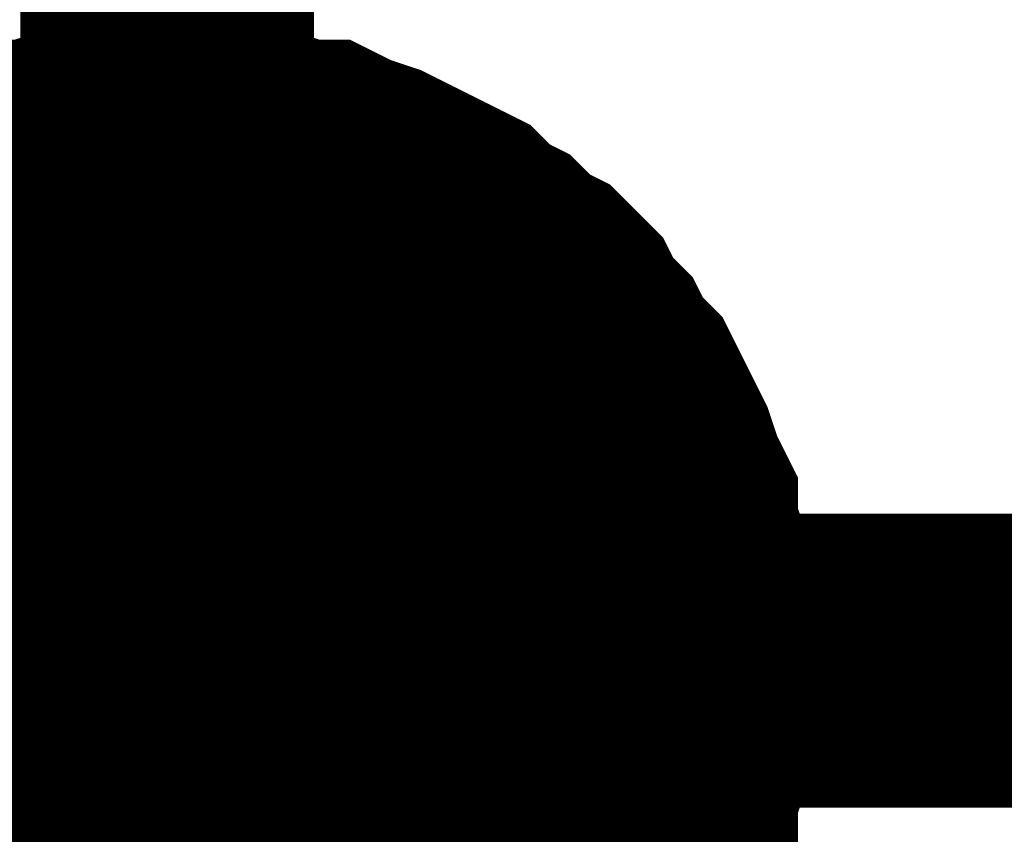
# Model space of a CAD drawing. Header units: inches. Extents: x 0 to 17, y 0 to 11.
# Tile 84 of 256: x 12.0939 to 12.1334, y 7.4929 to 7.5256. Entities that reach past the tile are written whole.
import ezdxf

# ---------------------------------------------------------------- set-up
doc = ezdxf.new("R2010")
doc.units = ezdxf.units.IN
doc.header["$MEASUREMENT"] = 0
doc.layers.add('Sheet', color=255, linetype='Continuous')

msp = doc.modelspace()

# ---------------------------------------------------------------- linework, layer by layer
at = {"layer": 'Sheet'}
for points in [[(12.799953, 7.99982, 0.0118, 0.0118, 0), (12.099813, 7.99982, 0.0118, 0.0118, 0), (12.099813, 7.899906, 0.0118, 0.0118, 0), (12.099813, 7.699683, 0.0118, 0.0118, 0), (12.099813, 7.499856, 0.0118, 0.0118, 0), (12.099813, 7.299632, 0.0118, 0.0118, 0), (12.099813, 7.099805, 0.0118, 0.0118, 0), (12.099813, 6.999892, 0.0118, 0.0118, 0), (12.099813, 6.899978, 0.0118, 0.0118, 0), (12.099813, 6.799668, 0.0118, 0.0118, 0), (12.799953, 6.799668, 0.0118, 0.0118, 0)], [(12.08792, 7.515715, 0.0118, 0.0118, 0), (12.088713, 7.516508, 0.0118, 0.0118, 0), (12.089506, 7.516905, 0.0118, 0.0118, 0), (12.090299, 7.517301, 0.0118, 0.0118, 0), (12.091091, 7.517698, 0.0118, 0.0118, 0), (12.091884, 7.518094, 0.0118, 0.0118, 0), (12.093074, 7.51849, 0.0118, 0.0118, 0), (12.093867, 7.518887, 0.0118, 0.0118, 0), (12.09466, 7.518887, 0.0118, 0.0118, 0), (12.095849, 7.519283, 0.0118, 0.0118, 0), (12.096642, 7.519283, 0.0118, 0.0118, 0), (12.097831, 7.51968, 0.0118, 0.0118, 0), (12.098624, 7.51968, 0.0118, 0.0118, 0), (12.099813, 7.51968, 0.0118, 0.0118, 0)], [(12.08792, 7.515715, 0.0118, 0.0118, 0), (12.088713, 7.516508, 0.0118, 0.0118, 0), (12.089506, 7.516905, 0.0118, 0.0118, 0), (12.090299, 7.517301, 0.0118, 0.0118, 0), (12.091091, 7.517698, 0.0118, 0.0118, 0), (12.091884, 7.518094, 0.0118, 0.0118, 0), (12.093074, 7.51849, 0.0118, 0.0118, 0), (12.093867, 7.518887, 0.0118, 0.0118, 0), (12.09466, 7.518887, 0.0118, 0.0118, 0), (12.095849, 7.519283, 0.0118, 0.0118, 0), (12.096642, 7.519283, 0.0118, 0.0118, 0), (12.097831, 7.51968, 0.0118, 0.0118, 0), (12.098624, 7.51968, 0.0118, 0.0118, 0), (12.099813, 7.51968, 0.0118, 0.0118, 0)], [(12.08792, 7.515715, 0.0118, 0.0118, 0), (12.088713, 7.516508, 0.0118, 0.0118, 0), (12.089506, 7.516905, 0.0118, 0.0118, 0), (12.090299, 7.517301, 0.0118, 0.0118, 0), (12.091091, 7.517698, 0.0118, 0.0118, 0), (12.091884, 7.518094, 0.0118, 0.0118, 0), (12.093074, 7.51849, 0.0118, 0.0118, 0), (12.093867, 7.518887, 0.0118, 0.0118, 0), (12.09466, 7.518887, 0.0118, 0.0118, 0), (12.095849, 7.519283, 0.0118, 0.0118, 0), (12.096642, 7.519283, 0.0118, 0.0118, 0), (12.097831, 7.51968, 0.0118, 0.0118, 0), (12.098624, 7.51968, 0.0118, 0.0118, 0), (12.099813, 7.51968, 0.0118, 0.0118, 0)], [(12.08792, 7.515715, 0.0118, 0.0118, 0), (12.088713, 7.516508, 0.0118, 0.0118, 0), (12.089506, 7.516905, 0.0118, 0.0118, 0), (12.090299, 7.517301, 0.0118, 0.0118, 0), (12.091091, 7.517698, 0.0118, 0.0118, 0), (12.091884, 7.518094, 0.0118, 0.0118, 0), (12.093074, 7.51849, 0.0118, 0.0118, 0), (12.093867, 7.518887, 0.0118, 0.0118, 0), (12.09466, 7.518887, 0.0118, 0.0118, 0), (12.095849, 7.519283, 0.0118, 0.0118, 0), (12.096642, 7.519283, 0.0118, 0.0118, 0), (12.097831, 7.51968, 0.0118, 0.0118, 0), (12.098624, 7.51968, 0.0118, 0.0118, 0), (12.099813, 7.51968, 0.0118, 0.0118, 0)], [(12.099813, 7.51968, 0.0118, 0.0118, 0), (12.099813, 7.51968, 0.0118, 0.0118, 0)], [(12.099813, 7.51968, 0.0118, 0.0118, 0), (12.101003, 7.51968, 0.0118, 0.0118, 0), (12.101796, 7.51968, 0.0118, 0.0118, 0), (12.102985, 7.519283, 0.0118, 0.0118, 0), (12.103778, 7.519283, 0.0118, 0.0118, 0), (12.104967, 7.518887, 0.0118, 0.0118, 0), (12.10576, 7.518887, 0.0118, 0.0118, 0), (12.106553, 7.51849, 0.0118, 0.0118, 0), (12.107743, 7.518094, 0.0118, 0.0118, 0), (12.108535, 7.517698, 0.0118, 0.0118, 0), (12.109328, 7.517301, 0.0118, 0.0118, 0), (12.110121, 7.516905, 0.0118, 0.0118, 0), (12.110914, 7.516508, 0.0118, 0.0118, 0), (12.111707, 7.515715, 0.0118, 0.0118, 0), (12.1125, 7.515319, 0.0118, 0.0118, 0), (12.113293, 7.514526, 0.0118, 0.0118, 0), (12.114086, 7.514129, 0.0118, 0.0118, 0), (12.114879, 7.513336, 0.0118, 0.0118, 0), (12.115275, 7.512543, 0.0118, 0.0118, 0), (12.116068, 7.51175, 0.0118, 0.0118, 0), (12.116465, 7.510957, 0.0118, 0.0118, 0), (12.117257, 7.510164, 0.0118, 0.0118, 0), (12.117654, 7.509371, 0.0118, 0.0118, 0), (12.11805, 7.508578, 0.0118, 0.0118, 0), (12.118447, 7.507785, 0.0118, 0.0118, 0), (12.118843, 7.506596, 0.0118, 0.0118, 0), (12.11924, 7.505803, 0.0118, 0.0118, 0), (12.11924, 7.50501, 0.0118, 0.0118, 0), (12.119636, 7.503821, 0.0118, 0.0118, 0), (12.119636, 7.503028, 0.0118, 0.0118, 0), (12.120033, 7.501838, 0.0118, 0.0118, 0), (12.120033, 7.501045, 0.0118, 0.0118, 0), (12.120033, 7.499856, 0.0118, 0.0118, 0)], [(12.099813, 7.51968, 0.0118, 0.0118, 0), (12.099813, 7.51968, 0.0118, 0.0118, 0)], [(12.099813, 7.51968, 0.0118, 0.0118, 0), (12.101003, 7.51968, 0.0118, 0.0118, 0), (12.101796, 7.51968, 0.0118, 0.0118, 0), (12.102985, 7.519283, 0.0118, 0.0118, 0), (12.103778, 7.519283, 0.0118, 0.0118, 0), (12.104967, 7.518887, 0.0118, 0.0118, 0), (12.10576, 7.518887, 0.0118, 0.0118, 0), (12.106553, 7.51849, 0.0118, 0.0118, 0), (12.107743, 7.518094, 0.0118, 0.0118, 0), (12.108535, 7.517698, 0.0118, 0.0118, 0), (12.109328, 7.517301, 0.0118, 0.0118, 0), (12.110121, 7.516905, 0.0118, 0.0118, 0), (12.110914, 7.516508, 0.0118, 0.0118, 0), (12.111707, 7.515715, 0.0118, 0.0118, 0), (12.1125, 7.515319, 0.0118, 0.0118, 0), (12.113293, 7.514526, 0.0118, 0.0118, 0), (12.114086, 7.514129, 0.0118, 0.0118, 0), (12.114879, 7.513336, 0.0118, 0.0118, 0), (12.115275, 7.512543, 0.0118, 0.0118, 0), (12.116068, 7.51175, 0.0118, 0.0118, 0), (12.116465, 7.510957, 0.0118, 0.0118, 0), (12.117257, 7.510164, 0.0118, 0.0118, 0), (12.117654, 7.509371, 0.0118, 0.0118, 0), (12.11805, 7.508578, 0.0118, 0.0118, 0), (12.118447, 7.507785, 0.0118, 0.0118, 0), (12.118843, 7.506596, 0.0118, 0.0118, 0), (12.11924, 7.505803, 0.0118, 0.0118, 0), (12.11924, 7.50501, 0.0118, 0.0118, 0), (12.119636, 7.503821, 0.0118, 0.0118, 0), (12.119636, 7.503028, 0.0118, 0.0118, 0), (12.120033, 7.501838, 0.0118, 0.0118, 0), (12.120033, 7.501045, 0.0118, 0.0118, 0), (12.120033, 7.499856, 0.0118, 0.0118, 0)], [(12.099813, 7.51968, 0.0118, 0.0118, 0), (12.099813, 7.51968, 0.0118, 0.0118, 0)], [(12.099813, 7.51968, 0.0118, 0.0118, 0), (12.101003, 7.51968, 0.0118, 0.0118, 0), (12.101796, 7.51968, 0.0118, 0.0118, 0), (12.102985, 7.519283, 0.0118, 0.0118, 0), (12.103778, 7.519283, 0.0118, 0.0118, 0), (12.104967, 7.518887, 0.0118, 0.0118, 0), (12.10576, 7.518887, 0.0118, 0.0118, 0), (12.106553, 7.51849, 0.0118, 0.0118, 0), (12.107743, 7.518094, 0.0118, 0.0118, 0), (12.108535, 7.517698, 0.0118, 0.0118, 0), (12.109328, 7.517301, 0.0118, 0.0118, 0), (12.110121, 7.516905, 0.0118, 0.0118, 0), (12.110914, 7.516508, 0.0118, 0.0118, 0), (12.111707, 7.515715, 0.0118, 0.0118, 0), (12.1125, 7.515319, 0.0118, 0.0118, 0), (12.113293, 7.514526, 0.0118, 0.0118, 0), (12.114086, 7.514129, 0.0118, 0.0118, 0), (12.114879, 7.513336, 0.0118, 0.0118, 0), (12.115275, 7.512543, 0.0118, 0.0118, 0), (12.116068, 7.51175, 0.0118, 0.0118, 0), (12.116465, 7.510957, 0.0118, 0.0118, 0), (12.117257, 7.510164, 0.0118, 0.0118, 0), (12.117654, 7.509371, 0.0118, 0.0118, 0), (12.11805, 7.508578, 0.0118, 0.0118, 0), (12.118447, 7.507785, 0.0118, 0.0118, 0), (12.118843, 7.506596, 0.0118, 0.0118, 0), (12.11924, 7.505803, 0.0118, 0.0118, 0), (12.11924, 7.50501, 0.0118, 0.0118, 0), (12.119636, 7.503821, 0.0118, 0.0118, 0), (12.119636, 7.503028, 0.0118, 0.0118, 0), (12.120033, 7.501838, 0.0118, 0.0118, 0), (12.120033, 7.501045, 0.0118, 0.0118, 0), (12.120033, 7.499856, 0.0118, 0.0118, 0)], [(12.099813, 7.51968, 0.0118, 0.0118, 0), (12.099813, 7.51968, 0.0118, 0.0118, 0)], [(12.099813, 7.51968, 0.0118, 0.0118, 0), (12.101003, 7.51968, 0.0118, 0.0118, 0), (12.101796, 7.51968, 0.0118, 0.0118, 0), (12.102985, 7.519283, 0.0118, 0.0118, 0), (12.103778, 7.519283, 0.0118, 0.0118, 0), (12.104967, 7.518887, 0.0118, 0.0118, 0), (12.10576, 7.518887, 0.0118, 0.0118, 0), (12.106553, 7.51849, 0.0118, 0.0118, 0), (12.107743, 7.518094, 0.0118, 0.0118, 0), (12.108535, 7.517698, 0.0118, 0.0118, 0), (12.109328, 7.517301, 0.0118, 0.0118, 0), (12.110121, 7.516905, 0.0118, 0.0118, 0), (12.110914, 7.516508, 0.0118, 0.0118, 0), (12.111707, 7.515715, 0.0118, 0.0118, 0), (12.1125, 7.515319, 0.0118, 0.0118, 0), (12.113293, 7.514526, 0.0118, 0.0118, 0), (12.114086, 7.514129, 0.0118, 0.0118, 0), (12.114879, 7.513336, 0.0118, 0.0118, 0), (12.115275, 7.512543, 0.0118, 0.0118, 0), (12.116068, 7.51175, 0.0118, 0.0118, 0), (12.116465, 7.510957, 0.0118, 0.0118, 0), (12.117257, 7.510164, 0.0118, 0.0118, 0), (12.117654, 7.509371, 0.0118, 0.0118, 0), (12.11805, 7.508578, 0.0118, 0.0118, 0), (12.118447, 7.507785, 0.0118, 0.0118, 0), (12.118843, 7.506596, 0.0118, 0.0118, 0), (12.11924, 7.505803, 0.0118, 0.0118, 0), (12.11924, 7.50501, 0.0118, 0.0118, 0), (12.119636, 7.503821, 0.0118, 0.0118, 0), (12.119636, 7.503028, 0.0118, 0.0118, 0), (12.120033, 7.501838, 0.0118, 0.0118, 0), (12.120033, 7.501045, 0.0118, 0.0118, 0), (12.120033, 7.499856, 0.0118, 0.0118, 0)], [(12.091884, 7.518094, 0.0039, 0.0039, 0), (12.093074, 7.51849, 0.0039, 0.0039, 0), (12.093867, 7.518887, 0.0039, 0.0039, 0), (12.09466, 7.518887, 0.0039, 0.0039, 0), (12.095849, 7.519283, 0.0039, 0.0039, 0), (12.096642, 7.519283, 0.0039, 0.0039, 0), (12.097831, 7.51968, 0.0039, 0.0039, 0), (12.098624, 7.51968, 0.0039, 0.0039, 0), (12.099813, 7.51968, 0.0039, 0.0039, 0)], [(12.091884, 7.518094, 0.0039, 0.0039, 0), (12.093074, 7.51849, 0.0039, 0.0039, 0), (12.093867, 7.518887, 0.0039, 0.0039, 0), (12.09466, 7.518887, 0.0039, 0.0039, 0), (12.095849, 7.519283, 0.0039, 0.0039, 0), (12.096642, 7.519283, 0.0039, 0.0039, 0), (12.097831, 7.51968, 0.0039, 0.0039, 0), (12.098624, 7.51968, 0.0039, 0.0039, 0), (12.099813, 7.51968, 0.0039, 0.0039, 0)], [(12.091884, 7.518094, 0.0039, 0.0039, 0), (12.093074, 7.51849, 0.0039, 0.0039, 0), (12.093867, 7.518887, 0.0039, 0.0039, 0), (12.09466, 7.518887, 0.0039, 0.0039, 0), (12.095849, 7.519283, 0.0039, 0.0039, 0), (12.096642, 7.519283, 0.0039, 0.0039, 0), (12.097831, 7.51968, 0.0039, 0.0039, 0), (12.098624, 7.51968, 0.0039, 0.0039, 0), (12.099813, 7.51968, 0.0039, 0.0039, 0)], [(12.091884, 7.518094, 0.0039, 0.0039, 0), (12.093074, 7.51849, 0.0039, 0.0039, 0), (12.093867, 7.518887, 0.0039, 0.0039, 0), (12.09466, 7.518887, 0.0039, 0.0039, 0), (12.095849, 7.519283, 0.0039, 0.0039, 0), (12.096642, 7.519283, 0.0039, 0.0039, 0), (12.097831, 7.51968, 0.0039, 0.0039, 0), (12.098624, 7.51968, 0.0039, 0.0039, 0), (12.099813, 7.51968, 0.0039, 0.0039, 0)], [(12.099813, 7.51968, 0.0039, 0.0039, 0), (12.099813, 7.51968, 0.0039, 0.0039, 0)], [(12.099813, 7.51968, 0.0039, 0.0039, 0), (12.101003, 7.51968, 0.0039, 0.0039, 0), (12.101796, 7.51968, 0.0039, 0.0039, 0), (12.102985, 7.519283, 0.0039, 0.0039, 0), (12.103778, 7.519283, 0.0039, 0.0039, 0), (12.104967, 7.518887, 0.0039, 0.0039, 0), (12.10576, 7.518887, 0.0039, 0.0039, 0), (12.106553, 7.51849, 0.0039, 0.0039, 0), (12.107743, 7.518094, 0.0039, 0.0039, 0), (12.108535, 7.517698, 0.0039, 0.0039, 0), (12.109328, 7.517301, 0.0039, 0.0039, 0), (12.110121, 7.516905, 0.0039, 0.0039, 0), (12.110914, 7.516508, 0.0039, 0.0039, 0), (12.111707, 7.515715, 0.0039, 0.0039, 0), (12.1125, 7.515319, 0.0039, 0.0039, 0), (12.113293, 7.514526, 0.0039, 0.0039, 0), (12.114086, 7.514129, 0.0039, 0.0039, 0), (12.114879, 7.513336, 0.0039, 0.0039, 0), (12.115275, 7.512543, 0.0039, 0.0039, 0), (12.116068, 7.51175, 0.0039, 0.0039, 0), (12.116465, 7.510957, 0.0039, 0.0039, 0), (12.117257, 7.510164, 0.0039, 0.0039, 0), (12.117654, 7.509371, 0.0039, 0.0039, 0), (12.11805, 7.508578, 0.0039, 0.0039, 0), (12.118447, 7.507785, 0.0039, 0.0039, 0), (12.118843, 7.506596, 0.0039, 0.0039, 0), (12.11924, 7.505803, 0.0039, 0.0039, 0), (12.11924, 7.50501, 0.0039, 0.0039, 0), (12.119636, 7.503821, 0.0039, 0.0039, 0), (12.119636, 7.503028, 0.0039, 0.0039, 0), (12.120033, 7.501838, 0.0039, 0.0039, 0), (12.120033, 7.501045, 0.0039, 0.0039, 0), (12.120033, 7.499856, 0.0039, 0.0039, 0)], [(12.099813, 7.51968, 0.0039, 0.0039, 0), (12.099813, 7.51968, 0.0039, 0.0039, 0)], [(12.099813, 7.51968, 0.0039, 0.0039, 0), (12.101003, 7.51968, 0.0039, 0.0039, 0), (12.101796, 7.51968, 0.0039, 0.0039, 0), (12.102985, 7.519283, 0.0039, 0.0039, 0), (12.103778, 7.519283, 0.0039, 0.0039, 0), (12.104967, 7.518887, 0.0039, 0.0039, 0), (12.10576, 7.518887, 0.0039, 0.0039, 0), (12.106553, 7.51849, 0.0039, 0.0039, 0), (12.107743, 7.518094, 0.0039, 0.0039, 0), (12.108535, 7.517698, 0.0039, 0.0039, 0), (12.109328, 7.517301, 0.0039, 0.0039, 0), (12.110121, 7.516905, 0.0039, 0.0039, 0), (12.110914, 7.516508, 0.0039, 0.0039, 0), (12.111707, 7.515715, 0.0039, 0.0039, 0), (12.1125, 7.515319, 0.0039, 0.0039, 0), (12.113293, 7.514526, 0.0039, 0.0039, 0), (12.114086, 7.514129, 0.0039, 0.0039, 0), (12.114879, 7.513336, 0.0039, 0.0039, 0), (12.115275, 7.512543, 0.0039, 0.0039, 0), (12.116068, 7.51175, 0.0039, 0.0039, 0), (12.116465, 7.510957, 0.0039, 0.0039, 0), (12.117257, 7.510164, 0.0039, 0.0039, 0), (12.117654, 7.509371, 0.0039, 0.0039, 0), (12.11805, 7.508578, 0.0039, 0.0039, 0), (12.118447, 7.507785, 0.0039, 0.0039, 0), (12.118843, 7.506596, 0.0039, 0.0039, 0), (12.11924, 7.505803, 0.0039, 0.0039, 0), (12.11924, 7.50501, 0.0039, 0.0039, 0), (12.119636, 7.503821, 0.0039, 0.0039, 0), (12.119636, 7.503028, 0.0039, 0.0039, 0), (12.120033, 7.501838, 0.0039, 0.0039, 0), (12.120033, 7.501045, 0.0039, 0.0039, 0), (12.120033, 7.499856, 0.0039, 0.0039, 0)], [(12.099813, 7.51968, 0.0039, 0.0039, 0), (12.099813, 7.51968, 0.0039, 0.0039, 0)], [(12.099813, 7.51968, 0.0039, 0.0039, 0), (12.101003, 7.51968, 0.0039, 0.0039, 0), (12.101796, 7.51968, 0.0039, 0.0039, 0), (12.102985, 7.519283, 0.0039, 0.0039, 0), (12.103778, 7.519283, 0.0039, 0.0039, 0), (12.104967, 7.518887, 0.0039, 0.0039, 0), (12.10576, 7.518887, 0.0039, 0.0039, 0), (12.106553, 7.51849, 0.0039, 0.0039, 0), (12.107743, 7.518094, 0.0039, 0.0039, 0), (12.108535, 7.517698, 0.0039, 0.0039, 0), (12.109328, 7.517301, 0.0039, 0.0039, 0), (12.110121, 7.516905, 0.0039, 0.0039, 0), (12.110914, 7.516508, 0.0039, 0.0039, 0), (12.111707, 7.515715, 0.0039, 0.0039, 0), (12.1125, 7.515319, 0.0039, 0.0039, 0), (12.113293, 7.514526, 0.0039, 0.0039, 0), (12.114086, 7.514129, 0.0039, 0.0039, 0), (12.114879, 7.513336, 0.0039, 0.0039, 0), (12.115275, 7.512543, 0.0039, 0.0039, 0), (12.116068, 7.51175, 0.0039, 0.0039, 0), (12.116465, 7.510957, 0.0039, 0.0039, 0), (12.117257, 7.510164, 0.0039, 0.0039, 0), (12.117654, 7.509371, 0.0039, 0.0039, 0), (12.11805, 7.508578, 0.0039, 0.0039, 0), (12.118447, 7.507785, 0.0039, 0.0039, 0), (12.118843, 7.506596, 0.0039, 0.0039, 0), (12.11924, 7.505803, 0.0039, 0.0039, 0), (12.11924, 7.50501, 0.0039, 0.0039, 0), (12.119636, 7.503821, 0.0039, 0.0039, 0), (12.119636, 7.503028, 0.0039, 0.0039, 0), (12.120033, 7.501838, 0.0039, 0.0039, 0), (12.120033, 7.501045, 0.0039, 0.0039, 0), (12.120033, 7.499856, 0.0039, 0.0039, 0)], [(12.099813, 7.51968, 0.0039, 0.0039, 0), (12.099813, 7.51968, 0.0039, 0.0039, 0)], [(12.099813, 7.51968, 0.0039, 0.0039, 0), (12.101003, 7.51968, 0.0039, 0.0039, 0), (12.101796, 7.51968, 0.0039, 0.0039, 0), (12.102985, 7.519283, 0.0039, 0.0039, 0), (12.103778, 7.519283, 0.0039, 0.0039, 0), (12.104967, 7.518887, 0.0039, 0.0039, 0), (12.10576, 7.518887, 0.0039, 0.0039, 0), (12.106553, 7.51849, 0.0039, 0.0039, 0), (12.107743, 7.518094, 0.0039, 0.0039, 0), (12.108535, 7.517698, 0.0039, 0.0039, 0), (12.109328, 7.517301, 0.0039, 0.0039, 0), (12.110121, 7.516905, 0.0039, 0.0039, 0), (12.110914, 7.516508, 0.0039, 0.0039, 0), (12.111707, 7.515715, 0.0039, 0.0039, 0), (12.1125, 7.515319, 0.0039, 0.0039, 0), (12.113293, 7.514526, 0.0039, 0.0039, 0), (12.114086, 7.514129, 0.0039, 0.0039, 0), (12.114879, 7.513336, 0.0039, 0.0039, 0), (12.115275, 7.512543, 0.0039, 0.0039, 0), (12.116068, 7.51175, 0.0039, 0.0039, 0), (12.116465, 7.510957, 0.0039, 0.0039, 0), (12.117257, 7.510164, 0.0039, 0.0039, 0), (12.117654, 7.509371, 0.0039, 0.0039, 0), (12.11805, 7.508578, 0.0039, 0.0039, 0), (12.118447, 7.507785, 0.0039, 0.0039, 0), (12.118843, 7.506596, 0.0039, 0.0039, 0), (12.11924, 7.505803, 0.0039, 0.0039, 0), (12.11924, 7.50501, 0.0039, 0.0039, 0), (12.119636, 7.503821, 0.0039, 0.0039, 0), (12.119636, 7.503028, 0.0039, 0.0039, 0), (12.120033, 7.501838, 0.0039, 0.0039, 0), (12.120033, 7.501045, 0.0039, 0.0039, 0), (12.120033, 7.499856, 0.0039, 0.0039, 0)], [(12.099813, 7.499856, 0.0118, 0.0118, 0), (12.799953, 7.499856, 0.0118, 0.0118, 0)], [(12.120033, 7.499856, 0.0118, 0.0118, 0), (12.120033, 7.498666, 0.0118, 0.0118, 0), (12.120033, 7.497873, 0.0118, 0.0118, 0), (12.119636, 7.496684, 0.0118, 0.0118, 0), (12.119636, 7.495891, 0.0118, 0.0118, 0), (12.11924, 7.494702, 0.0118, 0.0118, 0), (12.11924, 7.493909, 0.0118, 0.0118, 0), (12.118843, 7.493116, 0.0118, 0.0118, 0), (12.118447, 7.491926, 0.0118, 0.0118, 0), (12.11805, 7.491133, 0.0118, 0.0118, 0), (12.117654, 7.49034, 0.0118, 0.0118, 0), (12.117257, 7.489547, 0.0118, 0.0118, 0), (12.116465, 7.488754, 0.0118, 0.0118, 0), (12.116068, 7.487961, 0.0118, 0.0118, 0), (12.115275, 7.487168, 0.0118, 0.0118, 0), (12.114879, 7.486375, 0.0118, 0.0118, 0)], [(12.120033, 7.499856, 0.0118, 0.0118, 0), (12.120033, 7.498666, 0.0118, 0.0118, 0), (12.120033, 7.497873, 0.0118, 0.0118, 0), (12.119636, 7.496684, 0.0118, 0.0118, 0), (12.119636, 7.495891, 0.0118, 0.0118, 0), (12.11924, 7.494702, 0.0118, 0.0118, 0), (12.11924, 7.493909, 0.0118, 0.0118, 0), (12.118843, 7.493116, 0.0118, 0.0118, 0), (12.118447, 7.491926, 0.0118, 0.0118, 0), (12.11805, 7.491133, 0.0118, 0.0118, 0), (12.117654, 7.49034, 0.0118, 0.0118, 0), (12.117257, 7.489547, 0.0118, 0.0118, 0), (12.116465, 7.488754, 0.0118, 0.0118, 0), (12.116068, 7.487961, 0.0118, 0.0118, 0), (12.115275, 7.487168, 0.0118, 0.0118, 0), (12.114879, 7.486375, 0.0118, 0.0118, 0)], [(12.120033, 7.499856, 0.0118, 0.0118, 0), (12.120033, 7.498666, 0.0118, 0.0118, 0), (12.120033, 7.497873, 0.0118, 0.0118, 0), (12.119636, 7.496684, 0.0118, 0.0118, 0), (12.119636, 7.495891, 0.0118, 0.0118, 0), (12.11924, 7.494702, 0.0118, 0.0118, 0), (12.11924, 7.493909, 0.0118, 0.0118, 0), (12.118843, 7.493116, 0.0118, 0.0118, 0), (12.118447, 7.491926, 0.0118, 0.0118, 0), (12.11805, 7.491133, 0.0118, 0.0118, 0), (12.117654, 7.49034, 0.0118, 0.0118, 0), (12.117257, 7.489547, 0.0118, 0.0118, 0), (12.116465, 7.488754, 0.0118, 0.0118, 0), (12.116068, 7.487961, 0.0118, 0.0118, 0), (12.115275, 7.487168, 0.0118, 0.0118, 0), (12.114879, 7.486375, 0.0118, 0.0118, 0)], [(12.120033, 7.499856, 0.0118, 0.0118, 0), (12.120033, 7.498666, 0.0118, 0.0118, 0), (12.120033, 7.497873, 0.0118, 0.0118, 0), (12.119636, 7.496684, 0.0118, 0.0118, 0), (12.119636, 7.495891, 0.0118, 0.0118, 0), (12.11924, 7.494702, 0.0118, 0.0118, 0), (12.11924, 7.493909, 0.0118, 0.0118, 0), (12.118843, 7.493116, 0.0118, 0.0118, 0), (12.118447, 7.491926, 0.0118, 0.0118, 0), (12.11805, 7.491133, 0.0118, 0.0118, 0), (12.117654, 7.49034, 0.0118, 0.0118, 0), (12.117257, 7.489547, 0.0118, 0.0118, 0), (12.116465, 7.488754, 0.0118, 0.0118, 0), (12.116068, 7.487961, 0.0118, 0.0118, 0), (12.115275, 7.487168, 0.0118, 0.0118, 0), (12.114879, 7.486375, 0.0118, 0.0118, 0)], [(12.120033, 7.499856, 0.0118, 0.0118, 0), (12.120033, 7.499856, 0.0118, 0.0118, 0), (12.120033, 7.499856, 0.0118, 0.0118, 0), (12.120033, 7.499856, 0.0118, 0.0118, 0), (12.120033, 7.499856, 0.0118, 0.0118, 0), (12.120033, 7.499856, 0.0118, 0.0118, 0), (12.120033, 7.499856, 0.0118, 0.0118, 0), (12.120033, 7.499856, 0.0118, 0.0118, 0), (12.120033, 7.499856, 0.0118, 0.0118, 0), (12.120033, 7.499856, 0.0118, 0.0118, 0), (12.120033, 7.499856, 0.0118, 0.0118, 0), (12.120033, 7.499856, 0.0118, 0.0118, 0), (12.120033, 7.499856, 0.0118, 0.0118, 0), (12.120033, 7.499856, 0.0118, 0.0118, 0), (12.120033, 7.499856, 0.0118, 0.0118, 0), (12.120033, 7.499856, 0.0118, 0.0118, 0), (12.120033, 7.499856, 0.0118, 0.0118, 0), (12.120033, 7.499856, 0.0118, 0.0118, 0), (12.120033, 7.499856, 0.0118, 0.0118, 0), (12.120033, 7.499856, 0.0118, 0.0118, 0), (12.120033, 7.499856, 0.0118, 0.0118, 0), (12.120033, 7.499856, 0.0118, 0.0118, 0), (12.120033, 7.499856, 0.0118, 0.0118, 0), (12.120033, 7.499856, 0.0118, 0.0118, 0), (12.120033, 7.499856, 0.0118, 0.0118, 0), (12.120033, 7.499856, 0.0118, 0.0118, 0), (12.120033, 7.499856, 0.0118, 0.0118, 0), (12.120033, 7.499856, 0.0118, 0.0118, 0), (12.120033, 7.499856, 0.0118, 0.0118, 0), (12.120033, 7.499856, 0.0118, 0.0118, 0), (12.120033, 7.499856, 0.0118, 0.0118, 0), (12.120033, 7.499856, 0.0118, 0.0118, 0), (12.120033, 7.499856, 0.0118, 0.0118, 0)], [(12.120033, 7.499856, 0.0118, 0.0118, 0), (12.120033, 7.499856, 0.0118, 0.0118, 0)], [(12.120033, 7.499856, 0.0118, 0.0118, 0), (12.120033, 7.499856, 0.0118, 0.0118, 0), (12.120033, 7.499856, 0.0118, 0.0118, 0), (12.120033, 7.499856, 0.0118, 0.0118, 0), (12.120033, 7.499856, 0.0118, 0.0118, 0), (12.120033, 7.499856, 0.0118, 0.0118, 0), (12.120033, 7.499856, 0.0118, 0.0118, 0), (12.120033, 7.499856, 0.0118, 0.0118, 0), (12.120033, 7.499856, 0.0118, 0.0118, 0), (12.120033, 7.499856, 0.0118, 0.0118, 0), (12.120033, 7.499856, 0.0118, 0.0118, 0), (12.120033, 7.499856, 0.0118, 0.0118, 0), (12.120033, 7.499856, 0.0118, 0.0118, 0), (12.120033, 7.499856, 0.0118, 0.0118, 0), (12.120033, 7.499856, 0.0118, 0.0118, 0), (12.120033, 7.499856, 0.0118, 0.0118, 0), (12.120033, 7.499856, 0.0118, 0.0118, 0), (12.120033, 7.499856, 0.0118, 0.0118, 0), (12.120033, 7.499856, 0.0118, 0.0118, 0), (12.120033, 7.499856, 0.0118, 0.0118, 0), (12.120033, 7.499856, 0.0118, 0.0118, 0), (12.120033, 7.499856, 0.0118, 0.0118, 0), (12.120033, 7.499856, 0.0118, 0.0118, 0), (12.120033, 7.499856, 0.0118, 0.0118, 0), (12.120033, 7.499856, 0.0118, 0.0118, 0), (12.120033, 7.499856, 0.0118, 0.0118, 0), (12.120033, 7.499856, 0.0118, 0.0118, 0), (12.120033, 7.499856, 0.0118, 0.0118, 0), (12.120033, 7.499856, 0.0118, 0.0118, 0), (12.120033, 7.499856, 0.0118, 0.0118, 0), (12.120033, 7.499856, 0.0118, 0.0118, 0), (12.120033, 7.499856, 0.0118, 0.0118, 0), (12.120033, 7.499856, 0.0118, 0.0118, 0)], [(12.120033, 7.499856, 0.0118, 0.0118, 0), (12.120033, 7.499856, 0.0118, 0.0118, 0)], [(12.120033, 7.499856, 0.0118, 0.0118, 0), (12.120033, 7.499856, 0.0118, 0.0118, 0), (12.120033, 7.499856, 0.0118, 0.0118, 0), (12.120033, 7.499856, 0.0118, 0.0118, 0), (12.120033, 7.499856, 0.0118, 0.0118, 0), (12.120033, 7.499856, 0.0118, 0.0118, 0), (12.120033, 7.499856, 0.0118, 0.0118, 0), (12.120033, 7.499856, 0.0118, 0.0118, 0), (12.120033, 7.499856, 0.0118, 0.0118, 0), (12.120033, 7.499856, 0.0118, 0.0118, 0), (12.120033, 7.499856, 0.0118, 0.0118, 0), (12.120033, 7.499856, 0.0118, 0.0118, 0), (12.120033, 7.499856, 0.0118, 0.0118, 0), (12.120033, 7.499856, 0.0118, 0.0118, 0), (12.120033, 7.499856, 0.0118, 0.0118, 0), (12.120033, 7.499856, 0.0118, 0.0118, 0), (12.120033, 7.499856, 0.0118, 0.0118, 0), (12.120033, 7.499856, 0.0118, 0.0118, 0), (12.120033, 7.499856, 0.0118, 0.0118, 0), (12.120033, 7.499856, 0.0118, 0.0118, 0), (12.120033, 7.499856, 0.0118, 0.0118, 0), (12.120033, 7.499856, 0.0118, 0.0118, 0), (12.120033, 7.499856, 0.0118, 0.0118, 0), (12.120033, 7.499856, 0.0118, 0.0118, 0), (12.120033, 7.499856, 0.0118, 0.0118, 0), (12.120033, 7.499856, 0.0118, 0.0118, 0), (12.120033, 7.499856, 0.0118, 0.0118, 0), (12.120033, 7.499856, 0.0118, 0.0118, 0), (12.120033, 7.499856, 0.0118, 0.0118, 0), (12.120033, 7.499856, 0.0118, 0.0118, 0), (12.120033, 7.499856, 0.0118, 0.0118, 0), (12.120033, 7.499856, 0.0118, 0.0118, 0), (12.120033, 7.499856, 0.0118, 0.0118, 0)], [(12.120033, 7.499856, 0.0118, 0.0118, 0), (12.120033, 7.499856, 0.0118, 0.0118, 0)], [(12.120033, 7.499856, 0.0118, 0.0118, 0), (12.120033, 7.499856, 0.0118, 0.0118, 0), (12.120033, 7.499856, 0.0118, 0.0118, 0), (12.120033, 7.499856, 0.0118, 0.0118, 0), (12.120033, 7.499856, 0.0118, 0.0118, 0), (12.120033, 7.499856, 0.0118, 0.0118, 0), (12.120033, 7.499856, 0.0118, 0.0118, 0), (12.120033, 7.499856, 0.0118, 0.0118, 0), (12.120033, 7.499856, 0.0118, 0.0118, 0), (12.120033, 7.499856, 0.0118, 0.0118, 0), (12.120033, 7.499856, 0.0118, 0.0118, 0), (12.120033, 7.499856, 0.0118, 0.0118, 0), (12.120033, 7.499856, 0.0118, 0.0118, 0), (12.120033, 7.499856, 0.0118, 0.0118, 0), (12.120033, 7.499856, 0.0118, 0.0118, 0), (12.120033, 7.499856, 0.0118, 0.0118, 0), (12.120033, 7.499856, 0.0118, 0.0118, 0), (12.120033, 7.499856, 0.0118, 0.0118, 0), (12.120033, 7.499856, 0.0118, 0.0118, 0), (12.120033, 7.499856, 0.0118, 0.0118, 0), (12.120033, 7.499856, 0.0118, 0.0118, 0), (12.120033, 7.499856, 0.0118, 0.0118, 0), (12.120033, 7.499856, 0.0118, 0.0118, 0), (12.120033, 7.499856, 0.0118, 0.0118, 0), (12.120033, 7.499856, 0.0118, 0.0118, 0), (12.120033, 7.499856, 0.0118, 0.0118, 0), (12.120033, 7.499856, 0.0118, 0.0118, 0), (12.120033, 7.499856, 0.0118, 0.0118, 0), (12.120033, 7.499856, 0.0118, 0.0118, 0), (12.120033, 7.499856, 0.0118, 0.0118, 0), (12.120033, 7.499856, 0.0118, 0.0118, 0), (12.120033, 7.499856, 0.0118, 0.0118, 0), (12.120033, 7.499856, 0.0118, 0.0118, 0)], [(12.120033, 7.499856, 0.0118, 0.0118, 0), (12.120033, 7.499856, 0.0118, 0.0118, 0)], [(12.120033, 7.499856, 0.0039, 0.0039, 0), (12.120033, 7.498666, 0.0039, 0.0039, 0), (12.120033, 7.497873, 0.0039, 0.0039, 0), (12.119636, 7.496684, 0.0039, 0.0039, 0), (12.119636, 7.495891, 0.0039, 0.0039, 0), (12.11924, 7.494702, 0.0039, 0.0039, 0), (12.11924, 7.493909, 0.0039, 0.0039, 0), (12.118843, 7.493116, 0.0039, 0.0039, 0), (12.118447, 7.491926, 0.0039, 0.0039, 0), (12.11805, 7.491133, 0.0039, 0.0039, 0), (12.117654, 7.49034, 0.0039, 0.0039, 0)], [(12.120033, 7.499856, 0.0039, 0.0039, 0), (12.120033, 7.498666, 0.0039, 0.0039, 0), (12.120033, 7.497873, 0.0039, 0.0039, 0), (12.119636, 7.496684, 0.0039, 0.0039, 0), (12.119636, 7.495891, 0.0039, 0.0039, 0), (12.11924, 7.494702, 0.0039, 0.0039, 0), (12.11924, 7.493909, 0.0039, 0.0039, 0), (12.118843, 7.493116, 0.0039, 0.0039, 0), (12.118447, 7.491926, 0.0039, 0.0039, 0), (12.11805, 7.491133, 0.0039, 0.0039, 0), (12.117654, 7.49034, 0.0039, 0.0039, 0)], [(12.120033, 7.499856, 0.0039, 0.0039, 0), (12.120033, 7.498666, 0.0039, 0.0039, 0), (12.120033, 7.497873, 0.0039, 0.0039, 0), (12.119636, 7.496684, 0.0039, 0.0039, 0), (12.119636, 7.495891, 0.0039, 0.0039, 0), (12.11924, 7.494702, 0.0039, 0.0039, 0), (12.11924, 7.493909, 0.0039, 0.0039, 0), (12.118843, 7.493116, 0.0039, 0.0039, 0), (12.118447, 7.491926, 0.0039, 0.0039, 0), (12.11805, 7.491133, 0.0039, 0.0039, 0), (12.117654, 7.49034, 0.0039, 0.0039, 0)], [(12.120033, 7.499856, 0.0039, 0.0039, 0), (12.120033, 7.498666, 0.0039, 0.0039, 0), (12.120033, 7.497873, 0.0039, 0.0039, 0), (12.119636, 7.496684, 0.0039, 0.0039, 0), (12.119636, 7.495891, 0.0039, 0.0039, 0), (12.11924, 7.494702, 0.0039, 0.0039, 0), (12.11924, 7.493909, 0.0039, 0.0039, 0), (12.118843, 7.493116, 0.0039, 0.0039, 0), (12.118447, 7.491926, 0.0039, 0.0039, 0), (12.11805, 7.491133, 0.0039, 0.0039, 0), (12.117654, 7.49034, 0.0039, 0.0039, 0)], [(12.120033, 7.499856, 0.0039, 0.0039, 0), (12.120033, 7.499856, 0.0039, 0.0039, 0), (12.120033, 7.499856, 0.0039, 0.0039, 0), (12.120033, 7.499856, 0.0039, 0.0039, 0), (12.120033, 7.499856, 0.0039, 0.0039, 0), (12.120033, 7.499856, 0.0039, 0.0039, 0), (12.120033, 7.499856, 0.0039, 0.0039, 0), (12.120033, 7.499856, 0.0039, 0.0039, 0), (12.120033, 7.499856, 0.0039, 0.0039, 0), (12.120033, 7.499856, 0.0039, 0.0039, 0), (12.120033, 7.499856, 0.0039, 0.0039, 0), (12.120033, 7.499856, 0.0039, 0.0039, 0), (12.120033, 7.499856, 0.0039, 0.0039, 0), (12.120033, 7.499856, 0.0039, 0.0039, 0), (12.120033, 7.499856, 0.0039, 0.0039, 0), (12.120033, 7.499856, 0.0039, 0.0039, 0), (12.120033, 7.499856, 0.0039, 0.0039, 0), (12.120033, 7.499856, 0.0039, 0.0039, 0), (12.120033, 7.499856, 0.0039, 0.0039, 0), (12.120033, 7.499856, 0.0039, 0.0039, 0), (12.120033, 7.499856, 0.0039, 0.0039, 0), (12.120033, 7.499856, 0.0039, 0.0039, 0), (12.120033, 7.499856, 0.0039, 0.0039, 0), (12.120033, 7.499856, 0.0039, 0.0039, 0), (12.120033, 7.499856, 0.0039, 0.0039, 0), (12.120033, 7.499856, 0.0039, 0.0039, 0), (12.120033, 7.499856, 0.0039, 0.0039, 0), (12.120033, 7.499856, 0.0039, 0.0039, 0), (12.120033, 7.499856, 0.0039, 0.0039, 0), (12.120033, 7.499856, 0.0039, 0.0039, 0), (12.120033, 7.499856, 0.0039, 0.0039, 0), (12.120033, 7.499856, 0.0039, 0.0039, 0), (12.120033, 7.499856, 0.0039, 0.0039, 0)], [(12.120033, 7.499856, 0.0039, 0.0039, 0), (12.120033, 7.499856, 0.0039, 0.0039, 0)], [(12.120033, 7.499856, 0.0039, 0.0039, 0), (12.120033, 7.499856, 0.0039, 0.0039, 0), (12.120033, 7.499856, 0.0039, 0.0039, 0), (12.120033, 7.499856, 0.0039, 0.0039, 0), (12.120033, 7.499856, 0.0039, 0.0039, 0), (12.120033, 7.499856, 0.0039, 0.0039, 0), (12.120033, 7.499856, 0.0039, 0.0039, 0), (12.120033, 7.499856, 0.0039, 0.0039, 0), (12.120033, 7.499856, 0.0039, 0.0039, 0), (12.120033, 7.499856, 0.0039, 0.0039, 0), (12.120033, 7.499856, 0.0039, 0.0039, 0), (12.120033, 7.499856, 0.0039, 0.0039, 0), (12.120033, 7.499856, 0.0039, 0.0039, 0), (12.120033, 7.499856, 0.0039, 0.0039, 0), (12.120033, 7.499856, 0.0039, 0.0039, 0), (12.120033, 7.499856, 0.0039, 0.0039, 0), (12.120033, 7.499856, 0.0039, 0.0039, 0), (12.120033, 7.499856, 0.0039, 0.0039, 0), (12.120033, 7.499856, 0.0039, 0.0039, 0), (12.120033, 7.499856, 0.0039, 0.0039, 0), (12.120033, 7.499856, 0.0039, 0.0039, 0), (12.120033, 7.499856, 0.0039, 0.0039, 0), (12.120033, 7.499856, 0.0039, 0.0039, 0), (12.120033, 7.499856, 0.0039, 0.0039, 0), (12.120033, 7.499856, 0.0039, 0.0039, 0), (12.120033, 7.499856, 0.0039, 0.0039, 0), (12.120033, 7.499856, 0.0039, 0.0039, 0), (12.120033, 7.499856, 0.0039, 0.0039, 0), (12.120033, 7.499856, 0.0039, 0.0039, 0), (12.120033, 7.499856, 0.0039, 0.0039, 0), (12.120033, 7.499856, 0.0039, 0.0039, 0), (12.120033, 7.499856, 0.0039, 0.0039, 0), (12.120033, 7.499856, 0.0039, 0.0039, 0)], [(12.120033, 7.499856, 0.0039, 0.0039, 0), (12.120033, 7.499856, 0.0039, 0.0039, 0)], [(12.120033, 7.499856, 0.0039, 0.0039, 0), (12.120033, 7.499856, 0.0039, 0.0039, 0), (12.120033, 7.499856, 0.0039, 0.0039, 0), (12.120033, 7.499856, 0.0039, 0.0039, 0), (12.120033, 7.499856, 0.0039, 0.0039, 0), (12.120033, 7.499856, 0.0039, 0.0039, 0), (12.120033, 7.499856, 0.0039, 0.0039, 0), (12.120033, 7.499856, 0.0039, 0.0039, 0), (12.120033, 7.499856, 0.0039, 0.0039, 0), (12.120033, 7.499856, 0.0039, 0.0039, 0), (12.120033, 7.499856, 0.0039, 0.0039, 0), (12.120033, 7.499856, 0.0039, 0.0039, 0), (12.120033, 7.499856, 0.0039, 0.0039, 0), (12.120033, 7.499856, 0.0039, 0.0039, 0), (12.120033, 7.499856, 0.0039, 0.0039, 0), (12.120033, 7.499856, 0.0039, 0.0039, 0), (12.120033, 7.499856, 0.0039, 0.0039, 0), (12.120033, 7.499856, 0.0039, 0.0039, 0), (12.120033, 7.499856, 0.0039, 0.0039, 0), (12.120033, 7.499856, 0.0039, 0.0039, 0), (12.120033, 7.499856, 0.0039, 0.0039, 0), (12.120033, 7.499856, 0.0039, 0.0039, 0), (12.120033, 7.499856, 0.0039, 0.0039, 0), (12.120033, 7.499856, 0.0039, 0.0039, 0), (12.120033, 7.499856, 0.0039, 0.0039, 0), (12.120033, 7.499856, 0.0039, 0.0039, 0), (12.120033, 7.499856, 0.0039, 0.0039, 0), (12.120033, 7.499856, 0.0039, 0.0039, 0), (12.120033, 7.499856, 0.0039, 0.0039, 0), (12.120033, 7.499856, 0.0039, 0.0039, 0), (12.120033, 7.499856, 0.0039, 0.0039, 0), (12.120033, 7.499856, 0.0039, 0.0039, 0), (12.120033, 7.499856, 0.0039, 0.0039, 0)], [(12.120033, 7.499856, 0.0039, 0.0039, 0), (12.120033, 7.499856, 0.0039, 0.0039, 0)], [(12.120033, 7.499856, 0.0039, 0.0039, 0), (12.120033, 7.499856, 0.0039, 0.0039, 0), (12.120033, 7.499856, 0.0039, 0.0039, 0), (12.120033, 7.499856, 0.0039, 0.0039, 0), (12.120033, 7.499856, 0.0039, 0.0039, 0), (12.120033, 7.499856, 0.0039, 0.0039, 0), (12.120033, 7.499856, 0.0039, 0.0039, 0), (12.120033, 7.499856, 0.0039, 0.0039, 0), (12.120033, 7.499856, 0.0039, 0.0039, 0), (12.120033, 7.499856, 0.0039, 0.0039, 0), (12.120033, 7.499856, 0.0039, 0.0039, 0), (12.120033, 7.499856, 0.0039, 0.0039, 0), (12.120033, 7.499856, 0.0039, 0.0039, 0), (12.120033, 7.499856, 0.0039, 0.0039, 0), (12.120033, 7.499856, 0.0039, 0.0039, 0), (12.120033, 7.499856, 0.0039, 0.0039, 0), (12.120033, 7.499856, 0.0039, 0.0039, 0), (12.120033, 7.499856, 0.0039, 0.0039, 0), (12.120033, 7.499856, 0.0039, 0.0039, 0), (12.120033, 7.499856, 0.0039, 0.0039, 0), (12.120033, 7.499856, 0.0039, 0.0039, 0), (12.120033, 7.499856, 0.0039, 0.0039, 0), (12.120033, 7.499856, 0.0039, 0.0039, 0), (12.120033, 7.499856, 0.0039, 0.0039, 0), (12.120033, 7.499856, 0.0039, 0.0039, 0), (12.120033, 7.499856, 0.0039, 0.0039, 0), (12.120033, 7.499856, 0.0039, 0.0039, 0), (12.120033, 7.499856, 0.0039, 0.0039, 0), (12.120033, 7.499856, 0.0039, 0.0039, 0), (12.120033, 7.499856, 0.0039, 0.0039, 0), (12.120033, 7.499856, 0.0039, 0.0039, 0), (12.120033, 7.499856, 0.0039, 0.0039, 0), (12.120033, 7.499856, 0.0039, 0.0039, 0)], [(12.120033, 7.499856, 0.0039, 0.0039, 0), (12.120033, 7.499856, 0.0039, 0.0039, 0)]]:
    msp.add_lwpolyline(points, format="xyseb", dxfattribs=at)
msp.add_lwpolyline([(12.09, 7.5, 0.02, 0.02, 1), (12.11, 7.5, 0.02, 0.02, 1)], format="xyseb", close=True, dxfattribs=at)

doc.saveas('drawing.dxf')
